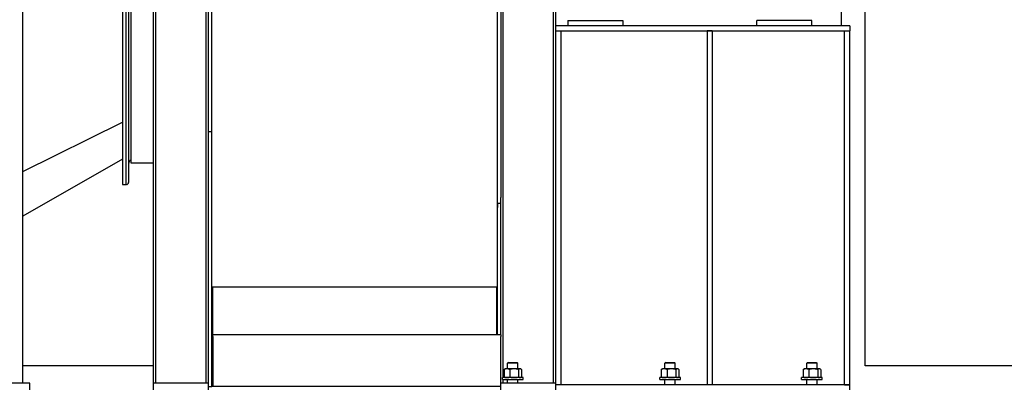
# Model space of a CAD drawing. Header units: inches. Extents: x 24 to 1128, y -69 to 748.
# Tile 117 of 256: x 152 to 224, y 251 to 277. Entities that reach past the tile are written whole.
import ezdxf

# ---------------------------------------------------------------- set-up
doc = ezdxf.new("R2010")
doc.units = ezdxf.units.IN
doc.header["$LTSCALE"] = 32
doc.header["$MEASUREMENT"] = 0
doc.layers.add('Dimension (ANSI)', color=7, linetype='Continuous', lineweight=25)
doc.layers.add('Visible (ANSI)', color=7, linetype='Continuous', lineweight=30)
doc.styles.add('Note Text (ANSI)', font='tahoma.ttf')
doc.dimstyles.new('SB Fraction-16 (ANSI)', dxfattribs={"dimscale": 32, "dimtxt": 0.125, "dimasz": 0.098425, "dimexe": 0.125, "dimexo": 0.0625, "dimgap": 0.031496, "dimtad": 0, "dimtih": 1, "dimtoh": 1, "dimdec": 4, "dimrnd": 1e-08, "dimzin": 0, "dimdsep": 46, "dimlunit": 5, "dimtxsty": 'Note Text (ANSI)', "dimcen": 0.09, "dimdle": 0.393701, "dimclrd": 256, "dimclre": 256, "dimclrt": 256, "dimadec": 0, "dimazin": 3, "dimtfac": 0.96, "dimtofl": 0, "dimtmove": 0, "dimatfit": 3, "dimfxl": 1, "dimfrac": 2, "dimtolj": 1, "dimtzin": 12, "dimlwd": -1, "dimlwe": -1, "dimarcsym": 0})

# ---------------------------------------------------------------- blocks, each defined once
blk = doc.blocks.new('*D15')
at = {"layer": 'Defpoints', "color": 0, "transparency": 16777216}
for p in [(152.29, 475.484), (60.957, 155.772), (120.165, 155.772)]:
    blk.add_point(p, dxfattribs=at)
at = {"layer": 'Dimension (ANSI)', "transparency": 16777216}
for p, q in [((150.29, 475.484), (56.957, 475.484)), ((60.957, 472.334), (60.957, 338.161)), ((60.957, 158.922), (60.957, 331.095)), ((118.165, 155.772), (56.957, 155.772))]:
    blk.add_line(p, q, dxfattribs=at)
for points in [[(60.432, 472.334), (61.482, 472.334), (60.957, 475.484)], [(60.432, 158.922), (61.482, 158.922), (60.957, 155.772)]]:
    blk.add_solid(points, dxfattribs=at)
at = {"layer": 'Dimension (ANSI)', "transparency": 16777216, "insert": (48.754, 337.153), "char_height": 4, "attachment_point": 1, "style": 'Note Text (ANSI)'}
blk.add_mtext('\\A1;319 11/16', dxfattribs=at)

msp = doc.modelspace()

# ---------------------------------------------------------------- linework, layer by layer
at = {"layer": 'Visible (ANSI)'}
for p, q in [((187.09937, 251.43677), (187.09937, 317.23717)), ((152.16537, 251.04617), (152.16537, 315.54617)), ((190.73137, 313.60517), (190.73137, 251.04617)), ((190.91537, 251.04617), (190.91537, 313.42117)), ((165.48137, 310.23717), (165.48137, 251.04617)), ((159.41537, 309.60867), (159.41537, 265.48367)), ((159.66537, 309.60867), (159.66537, 265.48367)), ((159.66537, 309.60867), (159.66537, 265.48367)), ((159.85287, 309.45237), (159.85287, 265.63997)), ((160.05057, 267.05467), (160.05057, 308.03766)), ((161.66537, 251.04617), (161.66537, 306.42117)), ((161.84937, 251.04617), (161.84937, 306.60517)), ((165.66537, 271.34233), (165.66537, 287.55588)), ((165.91537, 268.96721), (165.91537, 287.53536)), ((186.66537, 287.53536), (186.66537, 263.81822)), ((186.91537, 287.55588), (186.91537, 264.54675)), ((213.41537, 252.29617), (213.41537, 278.93078)), ((211.66537, 278.40606), (211.66537, 277.04617)), ((194.91537, 277.04617), (190.91537, 277.04617)), ((191.79037, 277.42117), (191.79037, 277.04617)), ((191.79037, 277.42117), (195.79037, 277.42117)), ((212.29037, 277.04617), (194.91537, 277.04617)), ((195.79037, 277.42117), (195.79037, 277.04617)), ((209.54037, 277.42117), (205.54037, 277.42117)), ((205.54037, 277.04617), (205.54037, 277.42117)), ((209.54037, 277.04617), (209.54037, 277.42117)), ((212.29037, 277.04617), (212.29037, 276.67117)), ((190.91537, 276.67117), (194.91537, 276.67117)), ((191.29037, 276.67117), (191.29037, 250.92117)), ((194.91537, 276.67117), (212.29037, 276.67117)), ((202.29037, 276.67117), (201.91537, 276.67117)), ((201.91537, 276.67117), (201.91537, 250.92117)), ((202.29037, 276.67117), (202.29037, 250.92117)), ((211.91537, 276.67117), (212.29037, 276.67117)), ((211.91537, 250.92117), (211.91537, 276.67117)), ((212.29037, 250.92117), (212.29037, 276.67117)), ((165.66537, 251.04617), (165.66537, 271.34233)), ((152.16537, 266.44594), (159.41537, 270.03735)), ((152.16537, 266.44594), (159.41537, 270.03735)), ((165.66537, 269.34822), (165.90537, 269.34822)), ((165.90537, 268.96721), (165.90537, 269.34822)), ((165.91537, 268.96721), (165.90537, 268.96721)), ((165.91537, 250.79617), (165.91537, 268.96721)), ((159.41537, 267.32872), (152.16537, 263.18172)), ((161.66537, 267.05467), (160.05057, 267.05467)), ((159.41537, 265.48367), (159.66537, 265.48367)), ((159.69657, 265.48367), (159.66537, 265.48367)), ((186.91537, 254.54617), (186.91537, 264.54675)), ((186.67537, 263.81822), (186.66537, 263.81822)), ((186.66537, 263.81822), (186.66537, 254.54617)), ((186.67537, 264.12382), (186.67537, 263.81822)), ((186.67537, 264.12382), (186.91537, 264.12382)), ((186.66537, 258.01895), (165.91537, 258.01895)), ((165.94662, 258.01895), (165.94662, 250.79617)), ((186.63412, 254.54617), (186.63412, 258.01895)), ((165.97787, 254.42117), (165.97787, 254.54617)), ((186.91537, 254.54617), (165.97787, 254.54617)), ((165.97787, 254.42117), (165.97787, 251.29617)), ((186.91537, 254.54617), (186.91537, 254.42117)), ((186.91537, 251.29617), (186.91537, 254.42117)), ((161.66537, 252.29617), (152.16537, 252.29617)), ((165.94662, 252.29617), (165.91537, 252.29617)), ((187.15054, 252.02753), (187.15054, 251.48701)), ((187.22737, 252.07777), (187.19188, 252.05728)), ((187.35999, 252.07777), (187.22737, 252.07777)), ((187.8891, 252.07777), (187.35999, 252.07777)), ((187.47621, 252.54617), (187.41487, 252.48667)), ((188.16487, 252.48667), (187.41487, 252.48667)), ((187.41487, 252.07777), (187.41487, 252.48667)), ((187.47621, 252.54617), (188.10352, 252.54617)), ((187.56943, 252.02753), (187.56943, 251.48701)), ((188.31898, 252.07777), (187.8891, 252.07777)), ((188.10352, 252.54617), (188.16487, 252.48667)), ((188.16487, 252.07777), (188.16487, 252.48667)), ((188.20877, 252.02753), (188.20877, 251.48701)), ((188.35237, 252.07777), (188.31898, 252.07777)), ((188.35237, 252.07777), (188.38786, 252.05728)), ((188.4292, 252.02753), (188.4292, 251.48701)), ((198.58854, 252.02753), (198.58854, 251.48701)), ((198.66537, 252.07777), (198.62988, 252.05728)), ((198.79799, 252.07777), (198.66537, 252.07777)), ((199.3271, 252.07777), (198.79799, 252.07777)), ((198.91421, 252.54617), (198.85287, 252.48667)), ((199.60287, 252.48667), (198.85287, 252.48667)), ((198.85287, 252.07777), (198.85287, 252.48667)), ((198.91421, 252.54617), (199.54152, 252.54617)), ((199.00743, 252.02753), (199.00743, 251.48701)), ((199.75698, 252.07777), (199.3271, 252.07777)), ((199.54152, 252.54617), (199.60287, 252.48667)), ((199.60287, 252.07777), (199.60287, 252.48667)), ((199.64677, 252.02753), (199.64677, 251.48701)), ((199.79037, 252.07777), (199.75698, 252.07777)), ((199.79037, 252.07777), (199.82586, 252.05728)), ((199.8672, 252.02753), (199.8672, 251.48701)), ((208.90104, 252.02753), (208.90104, 251.48701)), ((208.97787, 252.07777), (208.94238, 252.05728)), ((209.11049, 252.07777), (208.97787, 252.07777)), ((209.6396, 252.07777), (209.11049, 252.07777)), ((209.22671, 252.54617), (209.16537, 252.48667)), ((209.91537, 252.48667), (209.16537, 252.48667)), ((209.16537, 252.07777), (209.16537, 252.48667)), ((209.22671, 252.54617), (209.85402, 252.54617)), ((209.31993, 252.02753), (209.31993, 251.48701)), ((210.06948, 252.07777), (209.6396, 252.07777)), ((209.85402, 252.54617), (209.91537, 252.48667)), ((209.91537, 252.07777), (209.91537, 252.48667)), ((209.95927, 252.02753), (209.95927, 251.48701)), ((210.10287, 252.07777), (210.06948, 252.07777)), ((210.10287, 252.07777), (210.13836, 252.05728)), ((210.1797, 252.02753), (210.1797, 251.48701)), ((253.91537, 252.29617), (213.41537, 252.29617)), ((165.97787, 251.29617), (165.97787, 250.79617)), ((186.91537, 251.04617), (186.91537, 251.29617)), ((188.53987, 251.43677), (187.03987, 251.43677)), ((187.03987, 251.29617), (187.03987, 251.43677)), ((187.03987, 251.29617), (188.53987, 251.29617)), ((187.09937, 251.04617), (187.09937, 251.29617)), ((187.22737, 251.43677), (187.19188, 251.45726)), ((187.41487, 251.04617), (187.41487, 251.29617)), ((188.16487, 251.04617), (188.16487, 251.29617)), ((188.35237, 251.43677), (188.38786, 251.45726)), ((188.53987, 251.29617), (188.53987, 251.43677)), ((199.97787, 251.43677), (198.47787, 251.43677)), ((198.47787, 251.29617), (198.47787, 251.43677)), ((198.47787, 251.29617), (199.97787, 251.29617)), ((198.66537, 251.43677), (198.62988, 251.45726)), ((198.85287, 250.92117), (198.85287, 251.29617)), ((199.60287, 250.92117), (199.60287, 251.29617)), ((199.79037, 251.43677), (199.82586, 251.45726)), ((199.97787, 251.29617), (199.97787, 251.43677)), ((210.29037, 251.43677), (208.79037, 251.43677)), ((208.79037, 251.29617), (208.79037, 251.43677)), ((208.79037, 251.29617), (210.29037, 251.29617)), ((208.97787, 251.43677), (208.94238, 251.45726)), ((209.16537, 250.92117), (209.16537, 251.29617)), ((209.91537, 250.92117), (209.91537, 251.29617)), ((210.10287, 251.43677), (210.13836, 251.45726)), ((210.29037, 251.29617), (210.29037, 251.43677)), ((152.66537, 251.04617), (147.66537, 251.04617)), ((152.66537, 250.54617), (152.66537, 251.04617)), ((165.66537, 251.04617), (161.66537, 251.04617)), ((161.66537, 250.54617), (161.66537, 251.04617)), ((165.66537, 250.54617), (165.66537, 251.04617)), ((165.66537, 250.79617), (165.91537, 250.79617)), ((186.91537, 250.79617), (165.91537, 250.79617)), ((190.91537, 251.04617), (186.91537, 251.04617)), ((186.91537, 250.54617), (186.91537, 251.04617)), ((190.91537, 250.54617), (190.91537, 251.04617)), ((190.91537, 250.54617), (190.91537, 250.92117)), ((212.29037, 250.92117), (190.91537, 250.92117)), ((211.91537, 250.92117), (212.29037, 250.92117)), ((212.29037, 250.54617), (212.29037, 250.92117))]:
    msp.add_line(p, q, dxfattribs=at)
for centre, radius, start, end in [((160.16537, 266.98367), 0.3125, 111.5528935, 180), ((159.69657, 265.63997), 0.1563, 270, 0)]:
    msp.add_arc(centre, radius, start, end, dxfattribs=at)
for points, weights in [([(187.35999, 252.07777), (187.26278, 252.07777), (187.15054, 252.02753)], [1, 1.0379548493, 1]), ([(187.15054, 252.02753), (187.17206, 252.04584), (187.19188, 252.05728)], [1, 1.01350529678, 1.01739954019]), ([(187.56943, 252.02753), (187.45719, 252.07777), (187.35999, 252.07777)], [1, 1.0379548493, 1]), ([(187.8891, 252.07777), (187.74074, 252.07777), (187.56943, 252.02753)], [1, 1.0379548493, 1]), ([(188.20877, 252.02753), (188.03746, 252.07777), (187.8891, 252.07777)], [1, 1.0379548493, 1]), ([(188.31898, 252.07777), (188.26783, 252.07777), (188.20877, 252.02753)], [1, 1.0379548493, 1]), ([(188.4292, 252.02753), (188.37014, 252.07777), (188.31898, 252.07777)], [1, 1.0379548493, 1]), ([(198.79799, 252.07777), (198.70078, 252.07777), (198.58854, 252.02753)], [1, 1.0379548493, 1]), ([(198.58854, 252.02753), (198.61006, 252.04584), (198.62988, 252.05728)], [1, 1.01350529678, 1.01739954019]), ([(199.00743, 252.02753), (198.89519, 252.07777), (198.79799, 252.07777)], [1, 1.0379548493, 1]), ([(199.3271, 252.07777), (199.17874, 252.07777), (199.00743, 252.02753)], [1, 1.0379548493, 1]), ([(199.64677, 252.02753), (199.47546, 252.07777), (199.3271, 252.07777)], [1, 1.0379548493, 1]), ([(199.75698, 252.07777), (199.70583, 252.07777), (199.64677, 252.02753)], [1, 1.0379548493, 1]), ([(199.8672, 252.02753), (199.80814, 252.07777), (199.75698, 252.07777)], [1, 1.0379548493, 1]), ([(209.11049, 252.07777), (209.01328, 252.07777), (208.90104, 252.02753)], [1, 1.0379548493, 1]), ([(208.90104, 252.02753), (208.92256, 252.04584), (208.94238, 252.05728)], [1, 1.01350529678, 1.01739954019]), ([(209.31993, 252.02753), (209.20769, 252.07777), (209.11049, 252.07777)], [1, 1.0379548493, 1]), ([(209.6396, 252.07777), (209.49124, 252.07777), (209.31993, 252.02753)], [1, 1.0379548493, 1]), ([(209.95927, 252.02753), (209.78796, 252.07777), (209.6396, 252.07777)], [1, 1.0379548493, 1]), ([(210.06948, 252.07777), (210.01833, 252.07777), (209.95927, 252.02753)], [1, 1.0379548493, 1]), ([(210.1797, 252.02753), (210.12064, 252.07777), (210.06948, 252.07777)], [1, 1.0379548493, 1]), ([(187.19188, 251.45726), (187.17206, 251.4687), (187.15054, 251.48701)], [1.01739954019, 1.01350529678, 1]), ([(187.15054, 251.48701), (187.26278, 251.43677), (187.35999, 251.43677)], [1, 1.0379548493, 1]), ([(187.35999, 251.43677), (187.45719, 251.43677), (187.56943, 251.48701)], [1, 1.0379548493, 1]), ([(187.56943, 251.48701), (187.74074, 251.43677), (187.8891, 251.43677)], [1, 1.0379548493, 1]), ([(187.8891, 251.43677), (188.03746, 251.43677), (188.20877, 251.48701)], [1, 1.0379548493, 1]), ([(188.20877, 251.48701), (188.26783, 251.43677), (188.31898, 251.43677)], [1, 1.0379548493, 1]), ([(188.31898, 251.43677), (188.37014, 251.43677), (188.4292, 251.48701)], [1, 1.0379548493, 1]), ([(198.62988, 251.45726), (198.61006, 251.4687), (198.58854, 251.48701)], [1.01739954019, 1.01350529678, 1]), ([(198.58854, 251.48701), (198.70078, 251.43677), (198.79799, 251.43677)], [1, 1.0379548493, 1]), ([(198.79799, 251.43677), (198.89519, 251.43677), (199.00743, 251.48701)], [1, 1.0379548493, 1]), ([(199.00743, 251.48701), (199.17874, 251.43677), (199.3271, 251.43677)], [1, 1.0379548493, 1]), ([(199.3271, 251.43677), (199.47546, 251.43677), (199.64677, 251.48701)], [1, 1.0379548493, 1]), ([(199.64677, 251.48701), (199.70583, 251.43677), (199.75698, 251.43677)], [1, 1.0379548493, 1]), ([(199.75698, 251.43677), (199.80814, 251.43677), (199.8672, 251.48701)], [1, 1.0379548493, 1]), ([(208.94238, 251.45726), (208.92256, 251.4687), (208.90104, 251.48701)], [1.01739954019, 1.01350529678, 1]), ([(208.90104, 251.48701), (209.01328, 251.43677), (209.11049, 251.43677)], [1, 1.0379548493, 1]), ([(209.11049, 251.43677), (209.20769, 251.43677), (209.31993, 251.48701)], [1, 1.0379548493, 1]), ([(209.31993, 251.48701), (209.49124, 251.43677), (209.6396, 251.43677)], [1, 1.0379548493, 1]), ([(209.6396, 251.43677), (209.78796, 251.43677), (209.95927, 251.48701)], [1, 1.0379548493, 1]), ([(209.95927, 251.48701), (210.01833, 251.43677), (210.06948, 251.43677)], [1, 1.0379548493, 1]), ([(210.06948, 251.43677), (210.12064, 251.43677), (210.1797, 251.48701)], [1, 1.0379548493, 1])]:
    msp.add_rational_spline(points, weights, degree=2, dxfattribs=at)

# ---------------------------------------------------------------- dimensions: what is measured, and where the dimension line sits
at = {"layer": 'Dimension (ANSI)'}
dim = msp.add_linear_dim(base=(60.95681, 155.77197), p1=(152.29037, 475.48367), p2=(120.16537, 155.77197), angle=270, dimstyle='SB Fraction-16 (ANSI)', override={"dimgap": 0.031496, "dimdec": 4, "dimtol": 0, "dimlim": 0, "dimtp": 0, "dimtm": 0, "dimtdec": 2, "dimatfit": 1}, dxfattribs=at)
dim.commit()
dim.dimension.update_dxf_attribs({"geometry": '*D15', "text_midpoint": (60.95681, 334.62782), "dimtype": 160})

doc.saveas('drawing.dxf')
